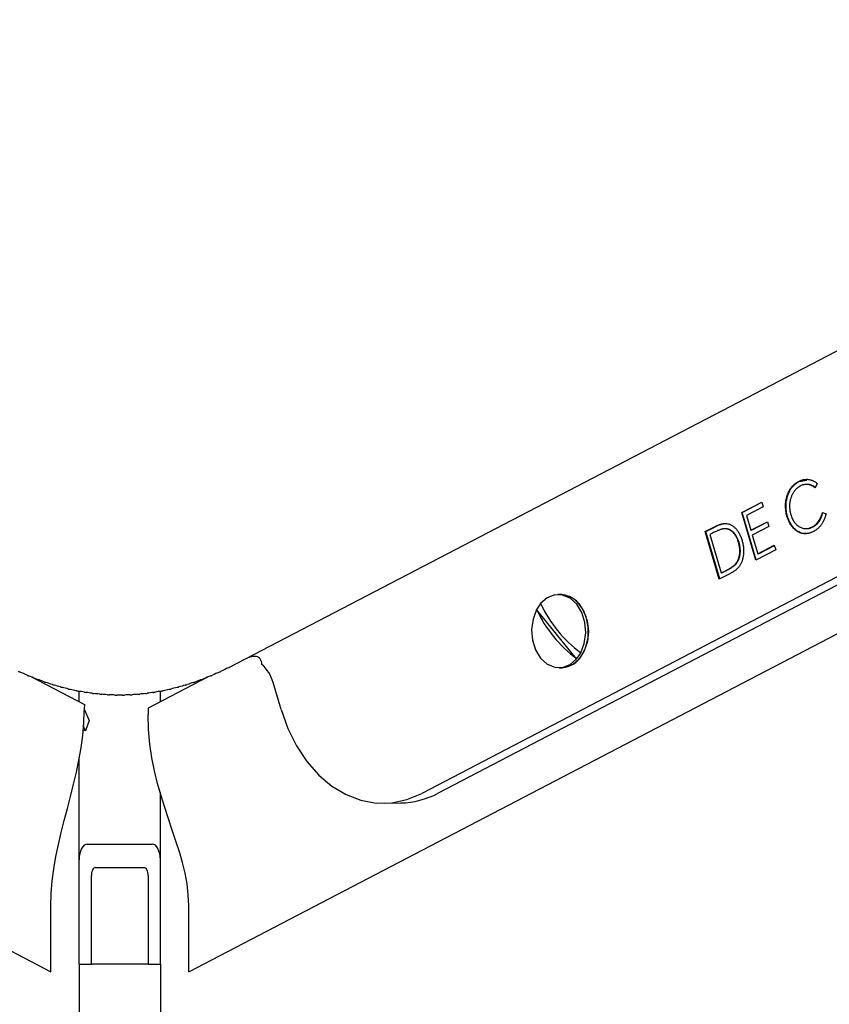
# Model space of a CAD drawing. Header units: millimetres. Extents: x 50 to 4150, y 50 to 2920.
# Tile 6 of 21: x 1321 to 1421, y 2105 to 2227. Entities that reach past the tile are written whole.
import ezdxf

# ---------------------------------------------------------------- set-up
doc = ezdxf.new("R2010")
doc.units = ezdxf.units.MM
doc.header["$LTSCALE"] = 10

msp = doc.modelspace()

# ---------------------------------------------------------------- linework, layer by layer
for p, q in [((1347.334553, 2146.847085), (1626.405627, 2292.185596)), ((1638.618811, 2270.908493), (1370.985315, 2131.27354)), ((1640.634306, 2270.946238), (1373.000809, 2131.311285)), ((1039.241877, 2258.404469), (1325.29962, 2109.329615)), ((1342.29962, 2109.329615), (1628.360584, 2258.406147)), ((1417.482101, 2169.715984), (1417.414918, 2169.714726)), ((1417.482101, 2169.715984), (1418.430748, 2169.885251)), ((1419.674318, 2169.466244), (1419.436883, 2168.933181)), ((1418.409198, 2169.343793), (1418.342015, 2169.342534)), ((1410.393707, 2165.879774), (1412.875467, 2167.175711)), ((1410.460891, 2165.881032), (1412.884063, 2167.146376)), ((1412.875467, 2167.175711), (1413.045063, 2166.596949)), ((1410.460891, 2165.881032), (1410.393707, 2165.879774)), ((1412.117937, 2160.006507), (1410.393707, 2165.879774)), ((1412.176513, 2160.037082), (1410.460891, 2165.881032)), ((1413.045063, 2166.596949), (1410.995774, 2165.527098)), ((1420.333859, 2165.878364), (1420.778578, 2165.7049)), ((1410.995774, 2165.527098), (1411.535656, 2163.689858)), ((1411.535656, 2163.689858), (1413.567043, 2164.749809)), ((1411.602839, 2163.691116), (1413.575641, 2164.720498)), ((1413.567043, 2164.749809), (1413.735697, 2164.174877)), ((1416.03959, 2165.444437), (1415.972407, 2165.443179)), ((1405.907698, 2163.539999), (1406.806558, 2164.008182)), ((1405.974881, 2163.541257), (1405.907698, 2163.539999)), ((1407.631927, 2157.666731), (1405.907698, 2163.539999)), ((1405.974881, 2163.541257), (1406.873741, 2164.00944)), ((1407.690509, 2157.697287), (1405.974881, 2163.541257)), ((1406.797136, 2163.345692), (1406.490921, 2163.185069)), ((1408.380016, 2163.885182), (1408.312832, 2163.883923)), ((1411.602839, 2163.691116), (1411.535656, 2163.689858)), ((1413.735697, 2164.174877), (1411.70431, 2163.114926)), ((1417.204152, 2163.640815), (1417.136968, 2163.639557)), ((1418.312642, 2163.903188), (1418.379825, 2163.904446)), ((1419.162989, 2164.119376), (1419.095806, 2164.118118)), ((1406.490921, 2163.185069), (1407.884437, 2158.437399)), ((1410.071574, 2162.197385), (1410.004391, 2162.196127)), ((1411.70431, 2163.114926), (1412.380811, 2160.811355)), ((1414.581794, 2161.292544), (1412.117937, 2160.006507)), ((1412.380811, 2160.811355), (1414.412198, 2161.871306)), ((1412.447994, 2160.812613), (1414.420788, 2161.841991)), ((1414.412198, 2161.871306), (1414.581794, 2161.292544)), ((1412.447994, 2160.812613), (1412.380811, 2160.811355)), ((1407.884437, 2158.437399), (1408.384746, 2158.699323)), ((1407.95162, 2158.438657), (1407.884437, 2158.437399)), ((1407.95162, 2158.438657), (1408.451929, 2158.700581)), ((1409.653236, 2159.502417), (1409.586053, 2159.501159)), ((1409.010368, 2158.385712), (1407.631927, 2157.666731)), ((1388.103855, 2155.773289), (1387.767939, 2155.766998)), ((1390.070327, 2147.875193), (1385.139383, 2153.923823)), ((1387.936458, 2146.768576), (1388.272373, 2146.774867)), ((1329.495512, 2142.210418), (1322.980476, 2145.605634)), ((1344.618763, 2145.605634), (1337.29962, 2141.791369)), ((1353.667939, 2141.608332), (1352.683259, 2144.963817)), ((1328.79962, 2142.573072), (1328.79962, 2143.875923)), ((1338.79962, 2142.573072), (1338.79962, 2143.875923)), ((1329.417191, 2141.655046), (1330.052893, 2140.287519)), ((1329.453741, 2142.135065), (1329.531869, 2142.135073)), ((1337.29962, 2141.791369), (1337.29962, 2141.015879)), ((1330.052893, 2140.287519), (1329.599037, 2139.010549)), ((1329.599037, 2139.010549), (1329.256883, 2139.094253)), ((1329.599037, 2139.010549), (1329.294863, 2139.66489)), ((1328.79962, 2123.125038), (1328.79962, 2135.719796)), ((1338.79962, 2123.125038), (1338.79962, 2131.382734)), ((1366.392902, 2130.074757), (1368.408396, 2130.112502)), ((1329.79962, 2125.051197), (1337.79962, 2125.051197)), ((1328.79962, 2110.258727), (1328.79962, 2123.125038)), ((1330.79962, 2122.161958), (1336.79962, 2122.161958)), ((1338.79962, 2110.258727), (1338.79962, 2123.125038)), ((1330.29962, 2110.258727), (1330.29962, 2121.198878)), ((1337.29962, 2121.198878), (1337.29962, 2110.258727)), ((1325.29962, 2114.162276), (1325.29962, 2117.440199)), ((1342.29962, 2114.162276), (1342.29962, 2117.440199)), ((1325.29962, 2113.626652), (1325.29962, 2114.162276)), ((1325.29962, 2112.203251), (1325.29962, 2113.626652)), ((1342.29962, 2113.626652), (1342.29962, 2114.162276)), ((1342.29962, 2112.203251), (1342.29962, 2113.626652)), ((1325.29962, 2109.386013), (1325.29962, 2112.203251)), ((1342.29962, 2109.386013), (1342.29962, 2112.203251)), ((1328.79962, 2110.258727), (1328.79962, 1788.917565)), ((1328.79962, 2110.258727), (1330.29962, 2110.258727)), ((1330.79962, 2110.258727), (1330.29962, 2110.258727)), ((1336.79962, 2110.258727), (1330.79962, 2110.258727)), ((1337.29962, 2110.258727), (1336.79962, 2110.258727)), ((1337.29962, 2110.258727), (1338.79962, 2110.258727)), ((1338.79962, 2110.258727), (1338.79962, 1788.917565)), ((1325.29962, 2109.329615), (1325.29962, 2109.386013)), ((1342.29962, 2109.329615), (1342.29962, 2109.386013))]:
    msp.add_line(p, q)
at = {"flags": 128}
for points in [[(1390.565014, 2148.611752), (1391.007566, 2149.76929), (1391.183182, 2151.053597), (1391.077007, 2152.356023), (1390.698022, 2153.566388), (1390.078288, 2154.582298), (1389.270233, 2155.31781), (1388.342217, 2155.710701), (1387.372746, 2155.727734), (1386.443836, 2155.367468), (1385.634069, 2154.660381)], [(1390.668948, 2148.23092), (1391.195619, 2149.287995), (1391.478639, 2150.505971), (1391.495081, 2151.786174), (1391.243612, 2153.02489), (1390.744605, 2154.121766), (1390.038486, 2154.987939), (1389.182461, 2155.553237), (1388.24588, 2155.771863), (1388.103855, 2155.773289)], [(1388.103855, 2155.773289), (1388.624789, 2155.727922), (1389.538069, 2155.367098), (1390.341984, 2154.674682), (1390.971405, 2153.706769), (1391.37534, 2152.541774), (1391.521065, 2151.274078), (1391.396775, 2150.006382), (1391.012537, 2148.841387), (1390.399482, 2147.873474), (1389.607275, 2147.181058), (1388.700096, 2146.820234), (1388.272373, 2146.774867)], [(1385.139383, 2153.923823), (1384.696831, 2152.766284), (1384.521214, 2151.481978), (1384.62739, 2150.179551), (1385.006375, 2148.969186), (1385.626109, 2147.953276), (1386.434163, 2147.217764), (1387.36218, 2146.824873), (1388.33165, 2146.80784), (1389.260561, 2147.168106), (1390.070327, 2147.875193)], [(1353.667939, 2141.608332), (1354.495564, 2139.283505), (1355.558523, 2137.137579), (1356.835179, 2135.214238), (1358.29954, 2133.552635), (1359.921798, 2132.186597), (1361.668928, 2131.143932), (1363.505364, 2130.445866), (1365.39372, 2130.106608), (1367.295556, 2130.133066), (1369.172155, 2130.524701), (1370.985315, 2131.27354)]]:
    msp.add_lwpolyline(points, dxfattribs=at)
for centre, radius, start, end in [((1388.888436, 2151.940286), 4.24144, 140.11013527, 152.11772489), ((1399.826244, 2160.862592), 16.243473, 205.28826837, 233.08673533), ((1400.320931, 2161.59915), 16.243473, 205.28826837, 233.08673533), ((1388.094854, 2149.767387), 2.997781, 273.39486906, 329.16718183), ((1386.815961, 2150.595288), 4.24144, 320.11013527, 332.11772489), ((1348.014309, 2143.603472), 4.863089, 16.24401379, 47.24474737), ((1368.181057, 2140.379335), 10.26935, 271.2684977, 297.99105842)]:
    msp.add_arc(centre, radius, start, end)
for centre, major_axis, ratio, start_param, end_param in [((1335.133751, 2140.082378), (27.498507, 13.806766), 0.0207537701, 1.1065333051, 1.1428119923), ((1332.541851, 2139.516209), (27.492655, -13.056095), 0.0486776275, 1.9719058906, 2.0064278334), ((1332.624188, 2138.982971), (27.484112, -12.25768), 0.0762500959, 1.9448686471, 1.9778031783), ((1332.712135, 2138.485538), (27.474741, -11.408935), 0.1032864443, 1.9173018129, 1.9488145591), ((1334.887105, 2138.485538), (27.474741, 11.408935), 0.1032864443, 1.1927780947, 1.2242908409), ((1334.975052, 2138.982971), (27.484112, 12.25768), 0.0762500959, 1.1637894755, 1.1967240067), ((1335.057389, 2139.516209), (27.492655, 13.056095), 0.0486776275, 1.1351648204, 1.1696867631), ((1332.805294, 2138.02662), (27.466288, -10.507245), 0.129554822, 1.8888409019, 1.9190923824), ((1332.903238, 2137.60875), (27.460249, -9.550168), 0.154770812, 1.8591370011, 1.8882818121), ((1333.00551, 2137.234257), (27.457715, -8.535737), 0.1785942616, 1.8278748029, 1.8560612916), ((1333.11163, 2136.905249), (27.459209, -7.462906), 0.2006303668, 1.7947965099, 1.8221668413), ((1333.221091, 2136.623591), (27.464553, -6.332105), 0.2204374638, 1.7597311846, 1.786421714), ((1334.378148, 2136.623591), (27.464553, 6.332105), 0.2204374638, 1.3551709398, 1.3818614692), ((1334.48761, 2136.905249), (27.459209, 7.462906), 0.2006303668, 1.3194258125, 1.3467961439), ((1334.593729, 2137.234257), (27.457715, 8.535737), 0.1785942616, 1.2855313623, 1.3137178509), ((1334.696002, 2137.60875), (27.460249, 9.550168), 0.154770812, 1.2533108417, 1.2824556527), ((1334.793946, 2138.02662), (27.466288, 10.507245), 0.129554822, 1.2225002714, 1.2527517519), ((1333.33337, 2136.390895), (27.472819, -5.145893), 0.2375440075, 1.7226269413, 1.7487688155), ((1333.447923, 2136.208497), (27.48242, -3.909576), 0.2514763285, 1.6835803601, 1.7093002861), ((1333.564195, 2136.077451), (27.491369, -2.631626), 0.2617965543, 1.6428545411, 1.6682756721), ((1333.681619, 2135.998518), (27.497709, -1.323682), 0.268146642, 1.6008761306, 1.6261190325), ((1333.79962, 2135.972156), (27.5, 0), 0.2702908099, 1.558204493, 1.5833881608), ((1333.917621, 2135.998518), (27.497709, 1.323682), 0.268146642, 1.5154736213, 1.5407165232), ((1334.035044, 2136.077451), (27.491369, 2.631626), 0.2617965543, 1.4733169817, 1.4987381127), ((1334.151316, 2136.208497), (27.48242, 3.909576), 0.2514763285, 1.4322923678, 1.4580122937), ((1334.26587, 2136.390895), (27.472819, 5.145893), 0.2375440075, 1.3928238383, 1.4189657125), ((1329.531869, 2141.063826), (-0.042241, 1.148032), 0.0944974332, 5.9118781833, 7.48267451), ((1329.79962, 2123.125038), (0, 1.926159), 0.5191678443, 0, 1.5707963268), ((1337.79962, 2123.125038), (0, 1.926159), 0.5191678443, 4.7123889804, 6.2831853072), ((1330.79962, 2121.198878), (0, 0.96308), 0.5191678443, 0, 1.5707963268), ((1336.79962, 2121.198878), (0, 0.96308), 0.5191678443, 4.7123889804, 6.2831853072)]:
    msp.add_ellipse(centre, major_axis=major_axis, ratio=ratio, start_param=start_param, end_param=end_param)
for points, knots in [([(1415.972407, 2165.443179), (1415.943516, 2165.549787), (1415.886738, 2165.759301), (1415.829581, 2166.080476), (1415.79592, 2166.399569), (1415.78738, 2166.716888), (1415.803586, 2167.0325), (1415.844449, 2167.345954), (1415.909905, 2167.657639), (1415.999237, 2167.963579), (1416.109689, 2168.258032), (1416.239675, 2168.53447), (1416.389603, 2168.788103), (1416.558183, 2169.018995), (1416.744895, 2169.228495), (1416.950316, 2169.415287), (1417.174644, 2169.579286), (1417.333879, 2169.669045), (1417.414918, 2169.714726)], [0, 0, 0, 0, 0.06441322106, 0.12658890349, 0.18734229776, 0.2475435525, 0.30712243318, 0.36746074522, 0.42895906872, 0.49199865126, 0.55531820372, 0.61765657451, 0.67923932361, 0.74092105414, 0.80316430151, 0.86676442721, 0.93219241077, 1, 1, 1, 1]), ([(1416.03959, 2165.444437), (1416.010699, 2165.551045), (1415.953921, 2165.76056), (1415.896764, 2166.081734), (1415.863103, 2166.400827), (1415.854563, 2166.718146), (1415.870769, 2167.033758), (1415.911632, 2167.347213), (1415.977088, 2167.658898), (1416.066421, 2167.964837), (1416.176872, 2168.259291), (1416.306858, 2168.535728), (1416.456786, 2168.789362), (1416.625366, 2169.020253), (1416.812078, 2169.229753), (1417.017499, 2169.416546), (1417.241827, 2169.580544), (1417.401062, 2169.670303), (1417.482101, 2169.715984)], [0, 0, 0, 0, 0.06441322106, 0.12658890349, 0.18734229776, 0.2475435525, 0.30712243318, 0.36746074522, 0.42895906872, 0.49199865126, 0.55531820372, 0.61765657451, 0.67923932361, 0.74092105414, 0.80316430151, 0.86676442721, 0.93219241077, 1, 1, 1, 1]), ([(1417.414918, 2169.714726), (1417.465307, 2169.739631), (1417.564956, 2169.788883), (1417.715851, 2169.850269), (1417.865999, 2169.898639), (1418.015269, 2169.936456), (1418.164131, 2169.960858), (1418.312351, 2169.972344), (1418.459572, 2169.972741), (1418.605551, 2169.961611), (1418.749666, 2169.939158), (1418.891265, 2169.905147), (1419.030071, 2169.859806), (1419.165542, 2169.802758), (1419.29797, 2169.736221), (1419.426698, 2169.656895), (1419.552816, 2169.568072), (1419.633784, 2169.500215), (1419.674318, 2169.466244)], [0, 0, 0, 0, 0.0686280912, 0.1357194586, 0.2013394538, 0.2657820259, 0.3295750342, 0.3925657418, 0.4550073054, 0.5171067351, 0.5786763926, 0.6395395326, 0.6999270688, 0.7600753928, 0.8197101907, 0.8792037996, 0.9395276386, 1, 1, 1, 1]), ([(1419.504066, 2168.934439), (1419.166567, 2169.175109), (1418.806425, 2169.431924), (1418.435123, 2169.332212), (1418.411779, 2169.325943)], [0, 0, 0, 0, 0.93712886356, 1, 1, 1, 1]), ([(1417.590167, 2169.137149), (1417.547467, 2169.114104), (1417.462914, 2169.068473), (1417.342082, 2168.984766), (1417.226018, 2168.89423), (1417.115562, 2168.793897), (1417.010433, 2168.684248), (1416.910651, 2168.565532), (1416.817272, 2168.436039), (1416.728907, 2168.300022), (1416.648333, 2168.156201), (1416.574582, 2168.00868), (1416.509084, 2167.857124), (1416.453791, 2167.69989), (1416.404371, 2167.540344), (1416.364609, 2167.375446), (1416.333987, 2167.206979), (1416.310111, 2167.035464), (1416.29497, 2166.861922), (1416.289259, 2166.686876), (1416.293214, 2166.511733), (1416.305768, 2166.335734), (1416.32593, 2166.159285), (1416.356996, 2165.982456), (1416.394854, 2165.804662), (1416.4278, 2165.688122), (1416.44445, 2165.629227)], [0, 0, 0, 0, 0.0435127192, 0.0861612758, 0.1285188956, 0.170492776, 0.212258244, 0.2544114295, 0.2965063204, 0.3391312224, 0.3814204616, 0.4230629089, 0.4640558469, 0.5044550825, 0.5450956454, 0.5852717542, 0.6258529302, 0.6665118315, 0.7073590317, 0.7479693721, 0.788854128, 0.8296078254, 0.8712839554, 0.9132358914, 0.9561529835, 1, 1, 1, 1]), ([(1419.436883, 2168.933181), (1419.401338, 2168.961511), (1419.330773, 2169.017755), (1419.220897, 2169.090287), (1419.110064, 2169.153878), (1418.99816, 2169.210363), (1418.884547, 2169.254336), (1418.769835, 2169.290955), (1418.653783, 2169.318547), (1418.497287, 2169.340515), (1418.299562, 2169.347932), (1418.061998, 2169.315643), (1417.823198, 2169.249197), (1417.668739, 2169.174928), (1417.590167, 2169.137149)], [0, 0, 0, 0, 0.0641390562, 0.1273330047, 0.1900164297, 0.2514647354, 0.3131261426, 0.3739484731, 0.4350845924, 0.4966913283, 0.6193497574, 0.743200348, 0.869368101, 1, 1, 1, 1]), ([(1419.095806, 2164.118118), (1419.169432, 2164.159814), (1419.314098, 2164.241741), (1419.515521, 2164.399642), (1419.698194, 2164.583368), (1419.863078, 2164.792048), (1420.010764, 2165.02519), (1420.137429, 2165.286111), (1420.248437, 2165.570629), (1420.305007, 2165.774424), (1420.333859, 2165.878364)], [0, 0, 0, 0, 0.12857297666, 0.25262900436, 0.37461549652, 0.49548879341, 0.61676083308, 0.74048974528, 0.86764387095, 1, 1, 1, 1]), ([(1419.162989, 2164.119376), (1419.236615, 2164.161072), (1419.381281, 2164.242999), (1419.582705, 2164.400901), (1419.765377, 2164.584626), (1419.930261, 2164.793306), (1420.077947, 2165.026448), (1420.204612, 2165.287369), (1420.31562, 2165.571888), (1420.37219, 2165.775682), (1420.401042, 2165.879622)], [0, 0, 0, 0, 0.12857297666, 0.25262900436, 0.37461549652, 0.49548879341, 0.61676083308, 0.74048974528, 0.86764387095, 1, 1, 1, 1]), ([(1406.806558, 2164.008182), (1406.884911, 2164.048682), (1407.035907, 2164.126732), (1407.256909, 2164.230145), (1407.462955, 2164.318851), (1407.654276, 2164.392408), (1407.830654, 2164.452025), (1407.992701, 2164.493744), (1408.14013, 2164.522713), (1408.233928, 2164.529292), (1408.278277, 2164.532404)], [0, 0, 0, 0, 0.1648487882, 0.3176865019, 0.459404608, 0.5895344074, 0.7082181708, 0.8161210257, 0.9130577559, 1, 1, 1, 1]), ([(1406.873741, 2164.00944), (1406.952094, 2164.04994), (1407.10309, 2164.12799), (1407.324092, 2164.231403), (1407.530138, 2164.320109), (1407.721459, 2164.393666), (1407.897837, 2164.453284), (1408.059884, 2164.495003), (1408.207313, 2164.523971), (1408.301111, 2164.530551), (1408.345461, 2164.533662)], [0, 0, 0, 0, 0.1648487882, 0.3176865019, 0.459404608, 0.5895344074, 0.7082181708, 0.8161210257, 0.9130577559, 1, 1, 1, 1]), ([(1408.278277, 2164.532404), (1408.337342, 2164.533324), (1408.454069, 2164.535145), (1408.627359, 2164.513333), (1408.795967, 2164.475718), (1408.960272, 2164.419483), (1409.119444, 2164.344542), (1409.273946, 2164.250858), (1409.424288, 2164.1405), (1409.569027, 2164.010969), (1409.707165, 2163.864832), (1409.838766, 2163.705481), (1409.960571, 2163.529444), (1410.073681, 2163.339085), (1410.178524, 2163.134047), (1410.275816, 2162.915078), (1410.363554, 2162.680501), (1410.414062, 2162.516714), (1410.439688, 2162.433616)], [0, 0, 0, 0, 0.06244515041, 0.12340627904, 0.18358418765, 0.24271534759, 0.30195555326, 0.36100923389, 0.42089401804, 0.48188319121, 0.54346820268, 0.6053382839, 0.66759942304, 0.73088605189, 0.79529410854, 0.86159950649, 0.92978181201, 1, 1, 1, 1]), ([(1417.136968, 2163.639557), (1417.071451, 2163.689235), (1416.941361, 2163.787876), (1416.761662, 2163.96632), (1416.593321, 2164.160662), (1416.440905, 2164.378004), (1416.301025, 2164.613914), (1416.17745, 2164.871666), (1416.064433, 2165.147487), (1416.003432, 2165.343491), (1415.972407, 2165.443179)], [0, 0, 0, 0, 0.1244339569, 0.2470741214, 0.3687658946, 0.4908370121, 0.6136120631, 0.7389518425, 0.8672310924, 1, 1, 1, 1]), ([(1417.204152, 2163.640815), (1417.138634, 2163.690493), (1417.008545, 2163.789134), (1416.828845, 2163.967578), (1416.660504, 2164.16192), (1416.508088, 2164.379262), (1416.368208, 2164.615172), (1416.244633, 2164.872924), (1416.131616, 2165.148745), (1416.070615, 2165.344749), (1416.03959, 2165.444437)], [0, 0, 0, 0, 0.1244339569, 0.2470741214, 0.3687658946, 0.4908370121, 0.6136120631, 0.7389518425, 0.8672310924, 1, 1, 1, 1]), ([(1416.44445, 2165.629227), (1416.471825, 2165.542384), (1416.525592, 2165.371817), (1416.625809, 2165.132471), (1416.738426, 2164.911983), (1416.866969, 2164.713305), (1417.00767, 2164.533301), (1417.162344, 2164.373451), (1417.331053, 2164.234208), (1417.511942, 2164.117288), (1417.700139, 2164.020885), (1417.893538, 2163.953168), (1418.0892, 2163.911274), (1418.287207, 2163.898577), (1418.486988, 2163.912074), (1418.688724, 2163.953284), (1418.893467, 2164.01933), (1419.027451, 2164.084745), (1419.095806, 2164.118118)], [0, 0, 0, 0, 0.0651153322, 0.1278909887, 0.1892892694, 0.2494798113, 0.30936894, 0.3693848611, 0.4304247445, 0.4931377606, 0.5559883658, 0.6177905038, 0.6792647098, 0.7407361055, 0.8028679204, 0.8662624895, 0.9317719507, 1, 1, 1, 1]), ([(1420.778578, 2165.7049), (1420.764738, 2165.64505), (1420.737036, 2165.525254), (1420.684732, 2165.35154), (1420.626154, 2165.182695), (1420.561048, 2165.018426), (1420.487615, 2164.860214), (1420.407247, 2164.70672), (1420.319405, 2164.559068), (1420.224301, 2164.417147), (1420.122685, 2164.281113), (1420.014134, 2164.153346), (1419.899868, 2164.032432), (1419.779035, 2163.919667), (1419.651314, 2163.815009), (1419.517819, 2163.716134), (1419.377253, 2163.626876), (1419.280361, 2163.574122), (1419.231483, 2163.54751)], [0, 0, 0, 0, 0.0602947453, 0.1206880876, 0.1803435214, 0.2398172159, 0.3000612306, 0.3601761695, 0.4209364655, 0.4825502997, 0.5446424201, 0.6071338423, 0.6699260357, 0.733538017, 0.7981770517, 0.8642373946, 0.9315124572, 1, 1, 1, 1]), ([(1408.185942, 2163.877551), (1408.145344, 2163.872137), (1408.05899, 2163.860623), (1407.922835, 2163.826059), (1407.771333, 2163.782363), (1407.605407, 2163.721191), (1407.424456, 2163.64761), (1407.22852, 2163.559894), (1407.01741, 2163.458873), (1406.872398, 2163.384363), (1406.797136, 2163.345692)], [0, 0, 0, 0, 0.0843393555, 0.1793978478, 0.2865811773, 0.4051168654, 0.5356317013, 0.6782323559, 0.8330005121, 1, 1, 1, 1]), ([(1410.004391, 2162.196127), (1409.983056, 2162.265105), (1409.940959, 2162.40121), (1409.867585, 2162.595589), (1409.785785, 2162.776681), (1409.698837, 2162.946702), (1409.602986, 2163.102218), (1409.501043, 2163.245957), (1409.391362, 2163.376606), (1409.274723, 2163.493345), (1409.153396, 2163.597919), (1409.026568, 2163.684846), (1408.896136, 2163.757172), (1408.761959, 2163.81434), (1408.623498, 2163.854915), (1408.480948, 2163.87799), (1408.334421, 2163.887347), (1408.235861, 2163.880844), (1408.185942, 2163.877551)], [0, 0, 0, 0, 0.070030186, 0.1381799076, 0.2040609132, 0.2684715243, 0.3313432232, 0.3931209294, 0.4544747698, 0.5158286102, 0.5763783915, 0.6361399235, 0.695398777, 0.7545823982, 0.8140382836, 0.8746524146, 0.9365137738, 1, 1, 1, 1]), ([(1410.071574, 2162.197385), (1410.050239, 2162.266363), (1410.008142, 2162.402468), (1409.934768, 2162.596848), (1409.852968, 2162.777939), (1409.76602, 2162.947961), (1409.670169, 2163.103477), (1409.568226, 2163.247215), (1409.458546, 2163.377865), (1409.341907, 2163.494603), (1409.220579, 2163.599177), (1409.093751, 2163.686104), (1408.963319, 2163.75843), (1408.829142, 2163.815598), (1408.690681, 2163.856173), (1408.548131, 2163.879248), (1408.401604, 2163.888606), (1408.303044, 2163.882103), (1408.253125, 2163.878809)], [0, 0, 0, 0, 0.070030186, 0.1381799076, 0.2040609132, 0.2684715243, 0.3313432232, 0.3931209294, 0.4544747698, 0.5158286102, 0.5763783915, 0.6361399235, 0.695398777, 0.7545823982, 0.8140382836, 0.8746524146, 0.9365137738, 1, 1, 1, 1]), ([(1419.231483, 2163.54751), (1419.184546, 2163.523827), (1419.09172, 2163.47699), (1418.951139, 2163.419181), (1418.812902, 2163.367886), (1418.675511, 2163.330136), (1418.539906, 2163.299171), (1418.405112, 2163.281915), (1418.271843, 2163.27182), (1418.140002, 2163.272512), (1418.009537, 2163.284039), (1417.880365, 2163.302675), (1417.752901, 2163.33525), (1417.626377, 2163.37411), (1417.501905, 2163.426944), (1417.378352, 2163.486747), (1417.256263, 2163.557484), (1417.176956, 2163.612046), (1417.136968, 2163.639557)], [0, 0, 0, 0, 0.06968085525, 0.13780729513, 0.2042233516, 0.26884570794, 0.33245186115, 0.3950737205, 0.45656172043, 0.51749119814, 0.57762593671, 0.63755876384, 0.69715725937, 0.75691760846, 0.81681882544, 0.87724262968, 0.93810368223, 1, 1, 1, 1]), ([(1418.305287, 2163.325288), (1418.241643, 2163.307705), (1417.867096, 2163.204226), (1417.504846, 2163.442789), (1417.204152, 2163.640815)], [0, 0, 0, 0, 0.1699222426, 1, 1, 1, 1]), ([(1418.381479, 2163.925282), (1418.414173, 2163.919139), (1418.680105, 2163.869169), (1418.937361, 2164.002467), (1419.162989, 2164.119376)], [0, 0, 0, 0, 0.1229418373, 1, 1, 1, 1]), ([(1410.439688, 2162.433616), (1410.460095, 2162.360677), (1410.500415, 2162.21657), (1410.549321, 2161.998354), (1410.586948, 2161.782314), (1410.614901, 2161.568805), (1410.630688, 2161.356846), (1410.636399, 2161.146897), (1410.632021, 2160.938669), (1410.615726, 2160.733748), (1410.590131, 2160.534299), (1410.557724, 2160.341493), (1410.514887, 2160.157525), (1410.464387, 2159.981205), (1410.404394, 2159.813912), (1410.337713, 2159.653468), (1410.261159, 2159.502217), (1410.175602, 2159.358008), (1410.07831, 2159.22064), (1409.967171, 2159.088889), (1409.84301, 2158.960078), (1409.704285, 2158.835416), (1409.550765, 2158.716963), (1409.383554, 2158.601047), (1409.20248, 2158.489181), (1409.075615, 2158.420853), (1409.010368, 2158.385712)], [0, 0, 0, 0, 0.045400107, 0.0896989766, 0.1327431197, 0.1747537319, 0.2161122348, 0.2570347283, 0.2974534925, 0.3378258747, 0.3775540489, 0.4159717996, 0.453601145, 0.4905609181, 0.5268125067, 0.5626585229, 0.5985422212, 0.6343470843, 0.6711661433, 0.7101300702, 0.7516279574, 0.7953489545, 0.8422347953, 0.8917914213, 0.9443475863, 1, 1, 1, 1]), ([(1409.586053, 2159.501159), (1409.62051, 2159.540983), (1409.688378, 2159.619422), (1409.780006, 2159.749523), (1409.863427, 2159.885071), (1409.936306, 2160.029579), (1409.998349, 2160.181884), (1410.051586, 2160.340834), (1410.094725, 2160.507078), (1410.128769, 2160.679527), (1410.152419, 2160.857351), (1410.164708, 2161.039729), (1410.165126, 2161.225113), (1410.156356, 2161.413818), (1410.133306, 2161.604993), (1410.103132, 2161.800601), (1410.059207, 2161.998545), (1410.02286, 2162.129556), (1410.004391, 2162.196127)], [0, 0, 0, 0, 0.0622391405, 0.1225888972, 0.1823186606, 0.2413005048, 0.3000184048, 0.3587441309, 0.4182719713, 0.4785897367, 0.5395637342, 0.6011272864, 0.6637257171, 0.7268970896, 0.7919606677, 0.8590673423, 0.9283878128, 1, 1, 1, 1]), ([(1409.653236, 2159.502417), (1409.687694, 2159.542241), (1409.755562, 2159.62068), (1409.847189, 2159.750781), (1409.93061, 2159.886329), (1410.003489, 2160.030838), (1410.065532, 2160.183143), (1410.118769, 2160.342092), (1410.161908, 2160.508336), (1410.195952, 2160.680785), (1410.219602, 2160.858609), (1410.231891, 2161.040987), (1410.232309, 2161.226371), (1410.223539, 2161.415076), (1410.20049, 2161.606251), (1410.170316, 2161.801859), (1410.12639, 2161.999803), (1410.090043, 2162.130814), (1410.071574, 2162.197385)], [0, 0, 0, 0, 0.0622391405, 0.1225888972, 0.1823186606, 0.2413005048, 0.3000184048, 0.3587441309, 0.4182719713, 0.4785897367, 0.5395637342, 0.6011272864, 0.6637257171, 0.7268970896, 0.7919606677, 0.8590673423, 0.9283878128, 1, 1, 1, 1]), ([(1408.384746, 2158.699323), (1408.456438, 2158.737368), (1408.594267, 2158.810511), (1408.791206, 2158.920186), (1408.969492, 2159.026449), (1409.128857, 2159.129845), (1409.270233, 2159.227477), (1409.393189, 2159.320637), (1409.497479, 2159.409581), (1409.558072, 2159.472229), (1409.586053, 2159.501159)], [0, 0, 0, 0, 0.17180842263, 0.33030620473, 0.47518812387, 0.60655868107, 0.72484672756, 0.82956496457, 0.92129510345, 1, 1, 1, 1]), ([(1408.451929, 2158.700581), (1408.523621, 2158.738626), (1408.66145, 2158.811769), (1408.858389, 2158.921444), (1409.036675, 2159.027707), (1409.19604, 2159.131103), (1409.337416, 2159.228735), (1409.460372, 2159.321895), (1409.564662, 2159.410839), (1409.625255, 2159.473487), (1409.653236, 2159.502417)], [0, 0, 0, 0, 0.17180842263, 0.33030620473, 0.47518812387, 0.60655868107, 0.72484672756, 0.82956496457, 0.92129510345, 1, 1, 1, 1]), ([(1351.315705, 2147.174245), (1351.270581, 2147.418892), (1351.207412, 2147.761374), (1350.921774, 2148.045436), (1350.657937, 2148.157643), (1350.310399, 2148.174176), (1349.755031, 2148.077753), (1349.329273, 2147.873852), (1349.041076, 2147.735831)], [0, 0, 0, 0, 0.29232528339, 0.40922721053, 0.51254777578, 0.62218615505, 0.74425553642, 1, 1, 1, 1]), ([(1321.313267, 2146.331931), (1321.330136, 2146.323781), (1321.347038, 2146.315725), (1321.363974, 2146.307763), (1321.380909, 2146.299801), (1321.397877, 2146.291933), (1321.414877, 2146.28416), (1321.44866, 2146.268713), (1321.48257, 2146.25364), (1321.5166, 2146.238946)], [0, 0, 0, 0, 0.00006327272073, 0.00006327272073, 0.00006327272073, 0.00012654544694, 0.00012654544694, 0.00012654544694, 0.00025228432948, 0.00025228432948, 0.00025228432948, 0.00025228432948]), ([(1346.08264, 2146.238946), (1346.099764, 2146.24634), (1346.116859, 2146.253831), (1346.133921, 2146.261416), (1346.150984, 2146.269002), (1346.168016, 2146.276683), (1346.185015, 2146.284458), (1346.218795, 2146.29991), (1346.252451, 2146.315736), (1346.285973, 2146.331931)], [0, 0, 0, 0, 0.00006327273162, 0.00006327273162, 0.00006327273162, 0.00012654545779, 0.00012654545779, 0.00012654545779, 0.00025228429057, 0.00025228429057, 0.00025228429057, 0.00025228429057]), ([(1347.190379, 2146.774841), (1347.206886, 2146.782864), (1347.239901, 2146.79891), (1347.28798, 2146.82291), (1347.319354, 2146.839415), (1347.33442, 2146.847341)], [0, 0, 0, 0, 0.3420170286, 0.6840340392, 1, 1, 1, 1]), ([(1322.392712, 2145.845887), (1322.410132, 2145.838309), (1322.427584, 2145.830825), (1322.445067, 2145.823436), (1322.46255, 2145.816048), (1322.480064, 2145.808756), (1322.497608, 2145.801559), (1322.532473, 2145.787258), (1322.567459, 2145.773335), (1322.602557, 2145.759798)], [0, 0, 0, 0, 0.00006299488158, 0.00006299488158, 0.00006299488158, 0.00012598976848, 0.00012598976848, 0.00012598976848, 0.00025118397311, 0.00025118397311, 0.00025118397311, 0.00025118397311]), ([(1323.451257, 2145.412784), (1323.469174, 2145.405791), (1323.487121, 2145.398894), (1323.505097, 2145.392093), (1323.523073, 2145.385293), (1323.541078, 2145.37859), (1323.559112, 2145.371984), (1323.594953, 2145.358855), (1323.630908, 2145.34611), (1323.666967, 2145.333756)], [0, 0, 0, 0, 0.00006272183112, 0.00006272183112, 0.00006272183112, 0.00012544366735, 0.00012544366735, 0.00012544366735, 0.0002501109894, 0.0002501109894, 0.0002501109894, 0.0002501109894]), ([(1343.932273, 2145.333756), (1343.950415, 2145.339972), (1343.968531, 2145.346286), (1343.986619, 2145.352699), (1344.004707, 2145.359112), (1344.022768, 2145.365622), (1344.0408, 2145.37223), (1344.076641, 2145.385364), (1344.112372, 2145.398884), (1344.147983, 2145.412784)], [0, 0, 0, 0, 0.00006272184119, 0.00006272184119, 0.00006272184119, 0.00012544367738, 0.00012544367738, 0.00012544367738, 0.00025011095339, 0.00025011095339, 0.00025011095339, 0.00025011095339]), ([(1344.996683, 2145.759798), (1345.014344, 2145.76661), (1345.031977, 2145.773519), (1345.049579, 2145.780525), (1345.067182, 2145.787531), (1345.084756, 2145.794634), (1345.102299, 2145.801833), (1345.137163, 2145.816139), (1345.171909, 2145.830826), (1345.206528, 2145.845887)], [0, 0, 0, 0, 0.00006299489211, 0.00006299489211, 0.00006299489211, 0.00012598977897, 0.00012598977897, 0.00012598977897, 0.00025118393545, 0.00025118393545, 0.00025118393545, 0.00025118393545]), ([(1324.489704, 2145.029267), (1324.508068, 2145.022871), (1324.526459, 2145.016572), (1324.544876, 2145.010372), (1324.563294, 2145.004171), (1324.581739, 2144.998069), (1324.60021, 2144.992066), (1324.636928, 2144.980131), (1324.673752, 2144.968587), (1324.710669, 2144.957436)], [0, 0, 0, 0, 0.00006245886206, 0.00006245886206, 0.00006245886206, 0.00012491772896, 0.00012491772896, 0.00012491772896, 0.00024908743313, 0.00024908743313, 0.00024908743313, 0.00024908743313]), ([(1325.509312, 2144.692271), (1325.528072, 2144.686481), (1325.546858, 2144.680791), (1325.565668, 2144.6752), (1325.584479, 2144.669609), (1325.603314, 2144.664118), (1325.622172, 2144.658726), (1325.659673, 2144.648005), (1325.697269, 2144.637679), (1325.73495, 2144.627751)], [0, 0, 0, 0, 0.00006221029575, 0.00006221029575, 0.00006221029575, 0.00012442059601, 0.00012442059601, 0.00012442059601, 0.00024813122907, 0.00024813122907, 0.00024813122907, 0.00024813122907]), ([(1326.51166, 2144.399043), (1326.53077, 2144.393869), (1326.549904, 2144.388796), (1326.569059, 2144.383822), (1326.588215, 2144.378849), (1326.607393, 2144.373976), (1326.626592, 2144.369204), (1326.664784, 2144.359712), (1326.703062, 2144.350618), (1326.741414, 2144.341928)], [0, 0, 0, 0, 0.00006197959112, 0.00006197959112, 0.00006197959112, 0.00012395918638, 0.00012395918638, 0.00012395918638, 0.00024725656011, 0.00024725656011, 0.00024725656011, 0.00024725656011]), ([(1327.498554, 2144.147157), (1327.537417, 2144.138258), (1327.614971, 2144.120498), (1327.692971, 2144.105169), (1327.731885, 2144.097521)], [0, 0, 0, 0, 0.5010998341, 1, 1, 1, 1]), ([(1328.471949, 2143.93451), (1328.511324, 2143.926868), (1328.589927, 2143.911612), (1328.668911, 2143.898806), (1328.70833, 2143.892416)], [0, 0, 0, 0, 0.5009313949, 1, 1, 1, 1]), ([(1338.89091, 2143.892416), (1338.930329, 2143.898806), (1339.009313, 2143.911612), (1339.087916, 2143.926868), (1339.12729, 2143.93451)], [0, 0, 0, 0, 0.4990686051, 1, 1, 1, 1]), ([(1339.867354, 2144.097521), (1339.906269, 2144.105169), (1339.984269, 2144.120498), (1340.061823, 2144.138258), (1340.100686, 2144.147157)], [0, 0, 0, 0, 0.4989001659, 1, 1, 1, 1]), ([(1340.857825, 2144.341928), (1340.877105, 2144.346296), (1340.896366, 2144.350767), (1340.915606, 2144.355339), (1340.934846, 2144.359911), (1340.954066, 2144.364584), (1340.973265, 2144.369358), (1341.011456, 2144.378855), (1341.049565, 2144.388751), (1341.08758, 2144.399043)], [0, 0, 0, 0, 0.00006197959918, 0.00006197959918, 0.00006197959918, 0.00012395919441, 0.00012395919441, 0.00012395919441, 0.00024725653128, 0.00024725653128, 0.00024725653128, 0.00024725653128]), ([(1341.864289, 2144.627751), (1341.883239, 2144.632744), (1341.902166, 2144.637837), (1341.921071, 2144.643031), (1341.939976, 2144.648224), (1341.958858, 2144.653518), (1341.977716, 2144.658912), (1342.015215, 2144.669638), (1342.052623, 2144.680759), (1342.089928, 2144.692271)], [0, 0, 0, 0, 0.00006221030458, 0.00006221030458, 0.00006221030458, 0.00012442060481, 0.00012442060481, 0.00012442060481, 0.00024813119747, 0.00024813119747, 0.00024813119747, 0.00024813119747]), ([(1342.88857, 2144.957436), (1342.907141, 2144.963045), (1342.925688, 2144.968754), (1342.944209, 2144.974562), (1342.96273, 2144.98037), (1342.981226, 2144.986277), (1342.999696, 2144.992282), (1343.036414, 2145.004221), (1343.07303, 2145.016551), (1343.109535, 2145.029267)], [0, 0, 0, 0, 0.00006245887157, 0.00006245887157, 0.00006245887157, 0.00012491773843, 0.00012491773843, 0.00012491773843, 0.00024908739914, 0.00024908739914, 0.00024908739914, 0.00024908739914]), ([(1329.43389, 2143.759322), (1329.473691, 2143.752945), (1329.553171, 2143.740211), (1329.632966, 2143.729944), (1329.672803, 2143.724818)], [0, 0, 0, 0, 0.500762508, 1, 1, 1, 1]), ([(1330.386476, 2143.620128), (1330.426617, 2143.615023), (1330.506805, 2143.604824), (1330.587239, 2143.597107), (1330.627409, 2143.593253)], [0, 0, 0, 0, 0.5005933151, 1, 1, 1, 1]), ([(1331.331832, 2143.515769), (1331.372229, 2143.51194), (1331.452955, 2143.504289), (1331.533859, 2143.49913), (1331.574277, 2143.496553)], [0, 0, 0, 0, 0.5004239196, 1, 1, 1, 1]), ([(1332.272093, 2143.445386), (1332.312662, 2143.442837), (1332.393759, 2143.437742), (1332.474963, 2143.435146), (1332.515545, 2143.433848)], [0, 0, 0, 0, 0.5002543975, 1, 1, 1, 1]), ([(1333.209398, 2143.408411), (1333.250055, 2143.407144), (1333.331356, 2143.404611), (1333.412692, 2143.40458), (1333.453354, 2143.404564)], [0, 0, 0, 0, 0.50008480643, 1, 1, 1, 1]), ([(1334.145886, 2143.404564), (1334.186547, 2143.40458), (1334.267884, 2143.404611), (1334.349184, 2143.407144), (1334.389841, 2143.408411)], [0, 0, 0, 0, 0.4999151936, 1, 1, 1, 1]), ([(1335.083695, 2143.433848), (1335.124276, 2143.435146), (1335.20548, 2143.437742), (1335.286578, 2143.442837), (1335.327147, 2143.445386)], [0, 0, 0, 0, 0.4997456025, 1, 1, 1, 1]), ([(1336.024963, 2143.496553), (1336.065381, 2143.49913), (1336.146284, 2143.504289), (1336.227011, 2143.51194), (1336.267408, 2143.515769)], [0, 0, 0, 0, 0.4995760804, 1, 1, 1, 1]), ([(1336.971831, 2143.593253), (1337.012001, 2143.597107), (1337.092435, 2143.604824), (1337.172622, 2143.615023), (1337.212763, 2143.620128)], [0, 0, 0, 0, 0.4994066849, 1, 1, 1, 1]), ([(1337.926437, 2143.724818), (1337.966274, 2143.729944), (1338.046069, 2143.740211), (1338.125549, 2143.752945), (1338.165349, 2143.759322)], [0, 0, 0, 0, 0.499237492, 1, 1, 1, 1])]:
    msp.add_open_spline(points, degree=3, knots=knots)
for points in [[(1325.29962, 2117.440199), (1325.29962, 2125.712386), (1329.41545, 2133.185381), (1329.41545, 2141.476651)], [(1342.29962, 2117.440199), (1342.29962, 2124.757905), (1337.29962, 2130.79875), (1337.29962, 2141.015879)]]:
    msp.add_open_spline(points, degree=3)

doc.saveas('drawing.dxf')
